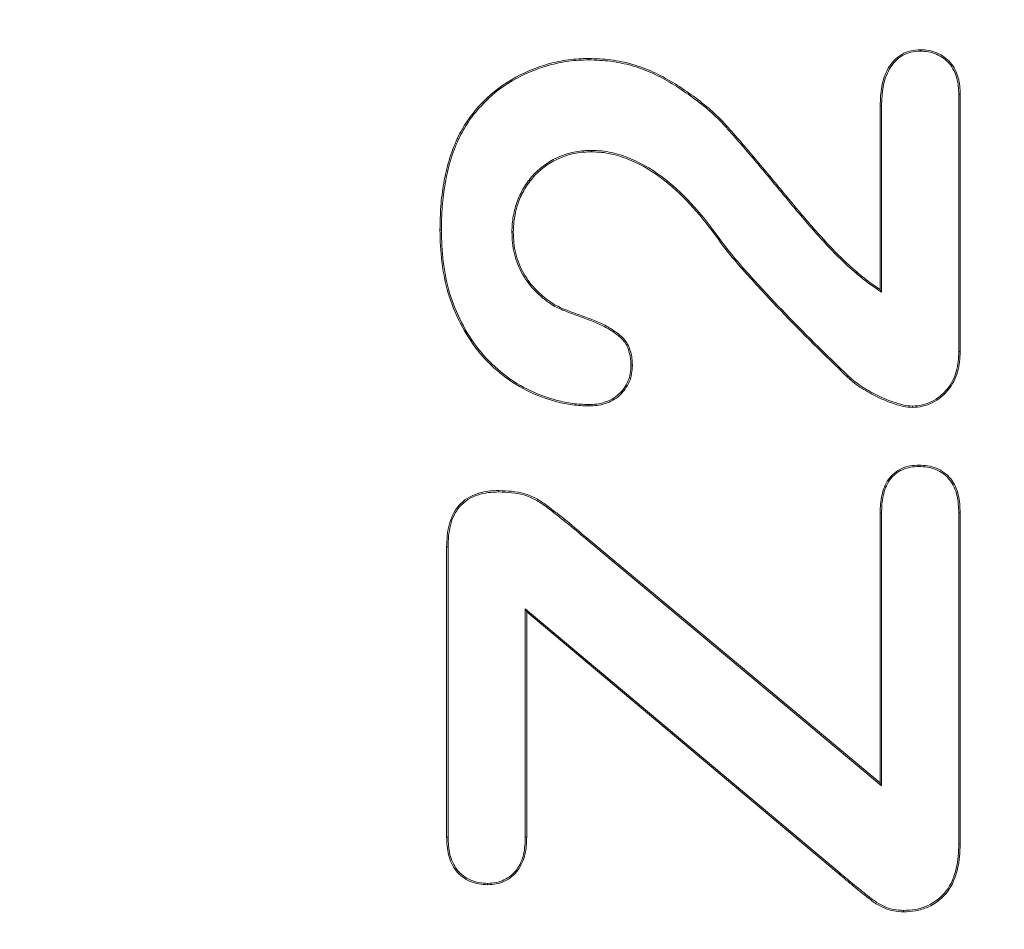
# Model space of a CAD drawing. Header units: millimetres. Extents: x 23 to 1094, y 23 to 840.
# Tile 8 of 44: x 154 to 163, y 192 to 201. Entities that reach past the tile are written whole.
import ezdxf

# ---------------------------------------------------------------- set-up
doc = ezdxf.new("R2010")
doc.units = ezdxf.units.MM
doc.header["$LTSCALE"] = 4
for name, color, linetype, lineweight in [('Dimension (ANSI)', 7, 'Continuous', 9), ('Visible (ANSI)', 7, 'Continuous', 9), ('Visible Narrow (ANSI)', 7, 'Continuous', 9)]:
    doc.layers.add(name, color=color, linetype=linetype, lineweight=lineweight)
doc.styles.add('Note Text (ANSI)', font='arial.ttf')
doc.dimstyles.new('Default - mm (ANSI)', dxfattribs={"dimscale": 4, "dimtxt": 2, "dimasz": 2, "dimexe": 3.175, "dimexo": 1, "dimgap": 0.8, "dimtad": 0, "dimtih": 1, "dimtoh": 1, "dimrnd": 1e-08, "dimzin": 4, "dimdsep": 46, "dimtxsty": 'Note Text (ANSI)', "dimblk": 'Filled-1', "dimcen": 0.09, "dimdle": 10, "dimclrd": 256, "dimclre": 256, "dimclrt": 256, "dimadec": 1, "dimazin": 0, "dimtfac": 1.524, "dimtofl": 0, "dimtmove": 0, "dimatfit": 3, "dimfxl": 1, "dimtolj": 1, "dimtzin": 0, "dimlwd": -1, "dimlwe": -1, "dimarcsym": 0})

# ---------------------------------------------------------------- blocks, each defined once
blk = doc.blocks.new('Filled-1')
at = {"color": 0}
for p, q in [((0, 0), (-1, 0.15)), ((-1, 0.15), (-1, -0.15)), ((-1, 0), (0, 0)), ((-1, -0.15), (0, 0))]:
    blk.add_line(p, q, dxfattribs=at)
at = {"color": 0, "flags": 128}
blk.add_lwpolyline([(-1, -0.15), (0, 0), (-1, 0.15), (-1, -0.15)], dxfattribs=at)
at = {"color": 0}
blk.add_solid([(-1, -0.15), (0, 0), (-1, 0.15), (-1, -0.15)], dxfattribs=at)
blk = doc.blocks.new('*D19')
at = {"layer": 'Defpoints', "color": 0, "transparency": 16777216}
for p in [(100.652, 250.6786), (100.652, 225.987), (310.652, 134.6786)]:
    blk.add_point(p, dxfattribs=at)
at = {"layer": 'Dimension (ANSI)', "transparency": 16777216}
for p, q in [((100.652, 246.6786), (100.652, 213.287)), ((310.652, 138.6786), (310.652, 238.687)), ((108.652, 225.987), (184.0755, 225.987)), ((302.652, 225.987), (227.2285, 225.987))]:
    blk.add_line(p, q, dxfattribs=at)
at = {"layer": 'Dimension (ANSI)', "transparency": 16777216, "xscale": 8, "yscale": 8, "zscale": 8, "rotation": 180}
blk.add_blockref('Filled-1', (100.652, 225.987), dxfattribs=at)
at = {"layer": 'Dimension (ANSI)', "transparency": 16777216, "xscale": 8, "yscale": 8, "zscale": 8}
blk.add_blockref('Filled-1', (310.652, 225.987), dxfattribs=at)
at = {"layer": 'Dimension (ANSI)', "transparency": 16777216, "char_height": 8, "attachment_point": 5, "style": 'Note Text (ANSI)'}
for s, insert in [('\\A1; 210.00', (205.652, 233.2716)), ('\\A1;[8.27]', (205.652, 217.6601))]:
    blk.add_mtext(s, dxfattribs=dict(at, insert=insert))
blk = doc.blocks.new('*D32')
at = {"layer": 'Defpoints', "color": 0, "transparency": 16777216}
for p in [(100.652, 250.6786), (267.2745, 134.6786), (310.652, 134.6786)]:
    blk.add_point(p, dxfattribs=at)
at = {"layer": 'Dimension (ANSI)', "transparency": 16777216}
for p, q in [((104.652, 250.6786), (279.9745, 250.6786)), ((267.2745, 242.6786), (267.2745, 180.9188)), ((267.2745, 142.6786), (267.2745, 149.7286)), ((306.652, 134.6786), (254.5745, 134.6786))]:
    blk.add_line(p, q, dxfattribs=at)
at = {"layer": 'Dimension (ANSI)', "transparency": 16777216, "xscale": 8, "yscale": 8, "zscale": 8}
for p, rotation in [((267.2745, 250.6786), 90), ((267.2745, 134.6786), 270)]:
    blk.add_blockref('Filled-1', p, dxfattribs=dict(at, rotation=rotation))
at = {"layer": 'Dimension (ANSI)', "transparency": 16777216, "char_height": 8, "attachment_point": 5, "style": 'Note Text (ANSI)'}
for s, insert in [('\\A1; 116.00', (267.2745, 172.6083)), ('\\A1;[4.57]', (267.2745, 157.0132))]:
    blk.add_mtext(s, dxfattribs=dict(at, insert=insert))

msp = doc.modelspace()

# ---------------------------------------------------------------- linework, layer by layer
at = {"layer": 'Visible (ANSI)'}
for p, q in [((162.332, 200.6225), (162.3319, 200.6356)), ((159.2225, 200.5405), (159.2226, 200.5536)), ((162.6909, 200.2165), (162.704, 200.2167)), ((162.6909, 200.2165), (162.6909, 197.8068)), ((162.704, 200.2167), (162.704, 197.8065)), ((161.954, 198.3876), (161.954, 200.1083)), ((161.9671, 200.1081), (161.954, 200.1083)), ((161.9671, 198.363), (161.9671, 200.1081)), ((158.003, 199.7981), (157.9911, 199.8036)), ((159.25, 199.6917), (159.2499, 199.6786)), ((157.8421, 198.9472), (157.829, 198.9471)), ((158.5034, 198.9276), (158.5165, 198.9276)), ((160.4451, 198.8688), (160.4345, 198.8612)), ((161.9671, 198.363), (161.954, 198.3876)), ((158.8916, 198.2367), (158.8983, 198.2479)), ((162.6909, 197.8068), (162.704, 197.8065)), ((159.6186, 197.6776), (159.6317, 197.6776)), ((161.6573, 197.5759), (161.6483, 197.5663)), ((159.2206, 197.3089), (159.2206, 197.2958)), ((162.2568, 197.2952), (162.2567, 197.2821)), ((162.3173, 196.728), (162.3173, 196.7411)), ((158.3807, 196.4897), (158.3808, 196.5028)), ((161.954, 193.7636), (161.954, 196.2938)), ((161.9671, 196.2937), (161.954, 196.2938)), ((161.9671, 193.7355), (161.9671, 196.2937)), ((162.6909, 196.2936), (162.704, 196.2938)), ((162.6909, 196.2936), (162.6909, 193.1895)), ((162.704, 196.2938), (162.704, 193.1893)), ((159.1955, 196.0495), (161.9671, 193.7355)), ((159.204, 196.0594), (161.954, 193.7636)), ((157.8915, 193.2548), (157.8915, 195.9745)), ((157.9046, 195.9743), (157.8915, 195.9745)), ((157.9046, 193.255), (157.9046, 195.9743)), ((158.6284, 195.3932), (158.6415, 195.3651)), ((158.6284, 195.3932), (158.6284, 193.2549)), ((161.5757, 192.9191), (158.6284, 195.3932)), ((161.5673, 192.9091), (158.6415, 195.3651)), ((158.6415, 195.3651), (158.6415, 193.2548)), ((161.9671, 193.7355), (161.954, 193.7636)), ((157.9046, 193.255), (157.8915, 193.2548)), ((158.6284, 193.2549), (158.6415, 193.2548)), ((162.6909, 193.1895), (162.704, 193.1893)), ((158.2753, 192.8206), (158.2753, 192.8075)), ((162.1719, 192.5667), (162.1718, 192.5536))]:
    msp.add_line(p, q, dxfattribs=at)
for points, knots in [([(161.954, 200.1083), (161.956, 200.169), (161.9584, 200.2302), (161.9805, 200.35), (162.0003, 200.4086), (162.061, 200.5144), (162.1038, 200.5606), (162.183, 200.6065), (162.2117, 200.6182), (162.2709, 200.6321), (162.3014, 200.6339), (162.3319, 200.6356)], [0, 0, 0, 0, 0.0001803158, 0.0001803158, 0.0003606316, 0.0003606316, 0.0005409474, 0.0005409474, 0.0006311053, 0.0006311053, 0.0007212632, 0.0007212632, 0.0007212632, 0.0007212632]), ([(161.9671, 200.1081), (161.9691, 200.1688), (161.9715, 200.2291), (161.9932, 200.3465), (162.0125, 200.4037), (162.0714, 200.5063), (162.1125, 200.5505), (162.1885, 200.5946), (162.216, 200.6057), (162.2724, 200.619), (162.3016, 200.6208), (162.332, 200.6225)], [0, 0, 0, 0, 0.0001751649, 0.0001751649, 0.0003505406, 0.0003505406, 0.0005259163, 0.0005259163, 0.0006136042, 0.0006136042, 0.0007006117, 0.0007006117, 0.0007006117, 0.0007006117]), ([(162.3319, 200.6356), (162.3583, 200.6342), (162.3847, 200.6329), (162.4365, 200.6235), (162.462, 200.6157), (162.5348, 200.5844), (162.5781, 200.5522), (162.6482, 200.4731), (162.6714, 200.4242), (162.6992, 200.3224), (162.7022, 200.2693), (162.704, 200.2167)], [0, 0, 0, 0, 0.0000783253, 0.0000783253, 0.0001566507, 0.0001566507, 0.0003133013, 0.0003133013, 0.000469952, 0.000469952, 0.0006266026, 0.0006266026, 0.0006266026, 0.0006266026]), ([(162.332, 200.6225), (162.3581, 200.6211), (162.3836, 200.6197), (162.4332, 200.6108), (162.4577, 200.6032), (162.5278, 200.5731), (162.5696, 200.5421), (162.6371, 200.4659), (162.6591, 200.4193), (162.6861, 200.3204), (162.6891, 200.2692), (162.6909, 200.2165)], [0, 0, 0, 0, 0.0000752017, 0.0000752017, 0.0001510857, 0.0001510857, 0.0003028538, 0.0003028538, 0.0004546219, 0.0004546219, 0.0006061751, 0.0006061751, 0.0006061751, 0.0006061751]), ([(157.9911, 199.8036), (158.0201, 199.8599), (158.0499, 199.9159), (158.1213, 200.0205), (158.1609, 200.0702), (158.2899, 200.2096), (158.3894, 200.2903), (158.6077, 200.4187), (158.7253, 200.4682), (158.9083, 200.5193), (158.9703, 200.5329), (159.0959, 200.5497), (159.1593, 200.5519), (159.2226, 200.5536)], [0, 0, 0, 0, 0.000188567, 0.000188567, 0.000377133, 0.000377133, 0.000754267, 0.000754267, 0.0011314, 0.0011314, 0.001319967, 0.001319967, 0.001508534, 0.001508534, 0.001508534, 0.001508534]), ([(158.003, 199.7981), (158.032, 199.8543), (158.0612, 199.9092), (158.1317, 200.0126), (158.171, 200.0618), (158.2986, 200.1998), (158.3971, 200.2796), (158.6133, 200.4067), (158.7298, 200.4559), (158.9114, 200.5066), (158.9728, 200.52), (159.0968, 200.5366), (159.1593, 200.5388), (159.2225, 200.5405)], [0, 0, 0, 0, 0.000186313, 0.000186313, 0.00037314, 0.00037314, 0.000746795, 0.000746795, 0.00112045, 0.00112045, 0.001307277, 0.001307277, 0.001493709, 0.001493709, 0.001493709, 0.001493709]), ([(159.2225, 200.5405), (159.2916, 200.5381), (159.3603, 200.5356), (159.4959, 200.5187), (159.5632, 200.5044), (159.6953, 200.4667), (159.7598, 200.4432), (159.8843, 200.386), (159.9446, 200.3526), (160.0622, 200.281), (160.1197, 200.2428), (160.2321, 200.1633), (160.2866, 200.1214), (160.3908, 200.0317), (160.441, 199.9844), (160.5104, 199.9087), (160.5328, 199.8822), (160.5791, 199.8305), (160.6022, 199.8051), (160.6695, 199.7266), (160.7149, 199.6741), (160.8041, 199.5686), (160.8483, 199.5154), (160.9814, 199.3562), (161.0691, 199.2493), (161.247, 199.037), (161.3373, 198.9321), (161.4784, 198.779), (161.5267, 198.7296), (161.6243, 198.6306), (161.6768, 198.5841), (161.7298, 198.5396)], [0, 0, 0, 0, 0.000203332, 0.000203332, 0.000407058, 0.000407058, 0.000610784, 0.000610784, 0.00081451, 0.00081451, 0.001018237, 0.001018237, 0.001221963, 0.001221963, 0.001425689, 0.001425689, 0.001527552, 0.001527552, 0.001629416, 0.001629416, 0.001833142, 0.001833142, 0.002036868, 0.002036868, 0.002444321, 0.002444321, 0.002851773, 0.002851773, 0.0030555, 0.0030555, 0.003259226, 0.003259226, 0.003259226, 0.003259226]), ([(159.2226, 200.5536), (159.2918, 200.5512), (159.361, 200.5487), (159.4982, 200.5316), (159.5662, 200.5171), (159.6995, 200.4791), (159.7647, 200.4554), (159.8904, 200.3976), (159.9511, 200.364), (160.0693, 200.292), (160.127, 200.2537), (160.24, 200.1738), (160.2948, 200.1316), (160.3997, 200.0413), (160.4502, 199.9938), (160.5203, 199.9173), (160.5426, 199.8908), (160.5888, 199.8393), (160.612, 199.8137), (160.6796, 199.7349), (160.7248, 199.6826), (160.8142, 199.577), (160.8584, 199.5238), (160.9915, 199.3646), (161.0792, 199.2576), (161.257, 199.0456), (161.3473, 198.9407), (161.4879, 198.7881), (161.5362, 198.7385), (161.6334, 198.6401), (161.6852, 198.5942), (161.7382, 198.5497)], [0, 0, 0, 0, 0.000204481, 0.000204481, 0.000408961, 0.000408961, 0.000613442, 0.000613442, 0.000817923, 0.000817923, 0.001022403, 0.001022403, 0.001226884, 0.001226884, 0.001431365, 0.001431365, 0.001533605, 0.001533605, 0.001635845, 0.001635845, 0.001840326, 0.001840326, 0.002044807, 0.002044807, 0.002453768, 0.002453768, 0.002862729, 0.002862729, 0.00306721, 0.00306721, 0.003271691, 0.003271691, 0.003271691, 0.003271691]), ([(157.829, 198.9471), (157.8303, 199.0204), (157.8317, 199.0936), (157.8423, 199.2395), (157.8521, 199.312), (157.8775, 199.4564), (157.8926, 199.5283), (157.9348, 199.6683), (157.9629, 199.7359), (157.9911, 199.8036)], [0, 0, 0, 0, 0.0002195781, 0.0002195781, 0.0004391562, 0.0004391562, 0.0006587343, 0.0006587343, 0.0008783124, 0.0008783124, 0.0008783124, 0.0008783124]), ([(157.8421, 198.9472), (157.8434, 199.0203), (157.8448, 199.0932), (157.8553, 199.238), (157.865, 199.3101), (157.8904, 199.4537), (157.9053, 199.5252), (157.9471, 199.6636), (157.9748, 199.7305), (158.003, 199.7981)], [0, 0, 0, 0, 0.0002180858, 0.0002180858, 0.0004364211, 0.0004364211, 0.0006547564, 0.0006547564, 0.0008725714, 0.0008725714, 0.0008725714, 0.0008725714]), ([(159.25, 199.6917), (159.2498, 199.6917), (159.2497, 199.6917), (159.2496, 199.6917), (159.2009, 199.6905), (159.1505, 199.6884), (159.0527, 199.6695), (159.0048, 199.6557), (158.8661, 199.6), (158.782, 199.5427), (158.6784, 199.4348), (158.6479, 199.395), (158.5959, 199.3103), (158.573, 199.2661), (158.5376, 199.1728), (158.5252, 199.1247), (158.5073, 199.0269), (158.5049, 198.9767), (158.5034, 198.928), (158.5034, 198.9279), (158.5034, 198.9277), (158.5034, 198.9276)], [0, 0, 0, 0, 0.000000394, 0.000000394, 0.000000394, 0.000148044, 0.000148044, 0.000295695, 0.000295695, 0.000590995, 0.000590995, 0.000738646, 0.000738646, 0.000886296, 0.000886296, 0.001033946, 0.001033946, 0.001181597, 0.001181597, 0.001181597, 0.001182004, 0.001182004, 0.001182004, 0.001182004]), ([(159.2499, 199.6786), (159.201, 199.6774), (159.1521, 199.6753), (159.0561, 199.6568), (159.0088, 199.6432), (158.8728, 199.5886), (158.7901, 199.5323), (158.6885, 199.4264), (158.6587, 199.3874), (158.6075, 199.3042), (158.5849, 199.2605), (158.5502, 199.1692), (158.5379, 199.1215), (158.5203, 199.0254), (158.518, 198.9765), (158.5165, 198.9276)], [0, 0, 0, 0, 0.000145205, 0.000145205, 0.000290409, 0.000290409, 0.000580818, 0.000580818, 0.000726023, 0.000726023, 0.000871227, 0.000871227, 0.001016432, 0.001016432, 0.001161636, 0.001161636, 0.001161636, 0.001161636]), ([(160.4345, 198.8612), (160.361, 198.9615), (160.2865, 199.0616), (160.119, 199.2456), (160.0305, 199.3339), (159.8343, 199.4869), (159.7274, 199.5527), (159.5552, 199.625), (159.4959, 199.6443), (159.4047, 199.6648), (159.374, 199.6702), (159.3122, 199.6765), (159.281, 199.6775), (159.2499, 199.6786)], [0, 0, 0, 0, 0.000373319, 0.000373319, 0.000746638, 0.000746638, 0.001119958, 0.001119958, 0.001306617, 0.001306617, 0.001399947, 0.001399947, 0.001493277, 0.001493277, 0.001493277, 0.001493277]), ([(160.4451, 198.8688), (160.4451, 198.8689), (160.4451, 198.8689), (160.445, 198.869), (160.3716, 198.9691), (160.2967, 199.0699), (160.1282, 199.2549), (160.0394, 199.3435), (159.8415, 199.4979), (159.7337, 199.5643), (159.5597, 199.6373), (159.4996, 199.6569), (159.4072, 199.6776), (159.3759, 199.6831), (159.3129, 199.6896), (159.2815, 199.6906), (159.2504, 199.6917), (159.2502, 199.6917), (159.2501, 199.6917), (159.25, 199.6917)], [0, 0, 0, 0, 0.000000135, 0.000000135, 0.000000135, 0.000376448, 0.000376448, 0.000752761, 0.000752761, 0.001129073, 0.001129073, 0.00131723, 0.00131723, 0.001411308, 0.001411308, 0.001505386, 0.001505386, 0.001505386, 0.001505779, 0.001505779, 0.001505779, 0.001505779]), ([(159.2206, 197.2958), (159.1705, 197.2977), (159.1204, 197.2999), (159.0209, 197.3128), (158.9716, 197.323), (158.8262, 197.3616), (158.7313, 197.3959), (158.4632, 197.5325), (158.3042, 197.6624), (158.1177, 197.8986), (158.0646, 197.9843), (157.9736, 198.1631), (157.9354, 198.2563), (157.8784, 198.4486), (157.8592, 198.5474), (157.8341, 198.7465), (157.831, 198.8469), (157.829, 198.9471)], [0, 0, 0, 0, 0.000149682, 0.000149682, 0.000299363, 0.000299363, 0.000598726, 0.000598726, 0.001197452, 0.001197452, 0.001496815, 0.001496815, 0.001796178, 0.001796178, 0.002095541, 0.002095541, 0.002394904, 0.002394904, 0.002394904, 0.002394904]), ([(159.2206, 197.3089), (159.1706, 197.3108), (159.1212, 197.313), (159.0232, 197.3257), (158.9745, 197.3357), (158.8305, 197.374), (158.7364, 197.408), (158.471, 197.5433), (158.3134, 197.6719), (158.1286, 197.906), (158.076, 197.9908), (157.9856, 198.1684), (157.9477, 198.2608), (157.8912, 198.4515), (157.8721, 198.5497), (157.8471, 198.7474), (157.8441, 198.8469), (157.8421, 198.9472)], [0, 0, 0, 0, 0.000147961, 0.000147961, 0.000296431, 0.000296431, 0.000593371, 0.000593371, 0.001187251, 0.001187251, 0.001484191, 0.001484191, 0.001781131, 0.001781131, 0.002078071, 0.002078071, 0.002374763, 0.002374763, 0.002374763, 0.002374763]), ([(158.5034, 198.9276), (158.5034, 198.9275), (158.5034, 198.9273), (158.5034, 198.9272), (158.5045, 198.8932), (158.5055, 198.8589), (158.5124, 198.79), (158.5183, 198.7558), (158.543, 198.6548), (158.5696, 198.59), (158.6382, 198.4699), (158.681, 198.4146), (158.7541, 198.3411), (158.7799, 198.318), (158.8344, 198.2755), (158.8628, 198.2562), (158.891, 198.2371), (158.8912, 198.237), (158.8914, 198.2368), (158.8916, 198.2367)], [0, 0, 0, 0, 0.0000004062, 0.0000004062, 0.0000004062, 0.000103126, 0.000103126, 0.0002058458, 0.0002058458, 0.0004112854, 0.0004112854, 0.000616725, 0.000616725, 0.0007194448, 0.0007194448, 0.0008221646, 0.0008221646, 0.0008221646, 0.0008229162, 0.0008229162, 0.0008229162, 0.0008229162]), ([(158.5165, 198.9276), (158.5176, 198.8936), (158.5186, 198.8596), (158.5254, 198.7919), (158.5312, 198.7583), (158.5555, 198.6591), (158.5815, 198.5956), (158.649, 198.4773), (158.691, 198.4232), (158.763, 198.3507), (158.7884, 198.328), (158.842, 198.2862), (158.8702, 198.2671), (158.8983, 198.2479)], [0, 0, 0, 0, 0.0001011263, 0.0001011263, 0.0002022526, 0.0002022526, 0.0004045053, 0.0004045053, 0.0006067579, 0.0006067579, 0.0007078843, 0.0007078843, 0.0008090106, 0.0008090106, 0.0008090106, 0.0008090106]), ([(161.6483, 197.5663), (161.4351, 197.7717), (161.2238, 197.9792), (160.916, 198.2995), (160.8149, 198.4077), (160.6181, 198.629), (160.5196, 198.7399), (160.4345, 198.8612)], [0, 0, 0, 0, 0.000888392, 0.000888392, 0.001332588, 0.001332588, 0.001776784, 0.001776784, 0.001776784, 0.001776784]), ([(161.6573, 197.5759), (161.4442, 197.7812), (161.233, 197.9886), (160.9256, 198.3085), (160.8244, 198.4166), (160.6281, 198.6374), (160.5296, 198.7485), (160.4452, 198.8687), (160.4452, 198.8688), (160.4452, 198.8688), (160.4451, 198.8688)], [0, 0, 0, 0, 0.000886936, 0.000886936, 0.001330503, 0.001330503, 0.001774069, 0.001774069, 0.001774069, 0.001774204, 0.001774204, 0.001774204, 0.001774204]), ([(161.7298, 198.5396), (161.7642, 198.5107), (161.799, 198.4815), (161.8717, 198.4271), (161.9093, 198.4018), (161.9467, 198.3767), (161.9535, 198.3721), (161.9603, 198.3676), (161.9671, 198.363)], [0, 0, 0, 0, 0.0001357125, 0.0001357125, 0.0002714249, 0.0002714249, 0.0002714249, 0.0002961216, 0.0002961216, 0.0002961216, 0.0002961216]), ([(161.7382, 198.5497), (161.7727, 198.5207), (161.8072, 198.4917), (161.8792, 198.4378), (161.9166, 198.4127), (161.954, 198.3876)], [0, 0, 0, 0, 0.0001350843, 0.0001350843, 0.0002701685, 0.0002701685, 0.0002701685, 0.0002701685]), ([(158.8916, 198.2367), (158.8918, 198.2366), (158.892, 198.2364), (158.8923, 198.2363), (158.9293, 198.2169), (158.9679, 198.1989), (159.046, 198.1681), (159.0853, 198.1543), (159.2027, 198.1118), (159.2811, 198.084), (159.3912, 198.0289), (159.4268, 198.0079), (159.4943, 197.9617), (159.5265, 197.9358), (159.5756, 197.8739), (159.5928, 197.8365), (159.6142, 197.7593), (159.6167, 197.7192), (159.6186, 197.6776)], [0, 0, 0, 0, 0.0000007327, 0.0000007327, 0.0000007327, 0.000123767, 0.000123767, 0.0002468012, 0.0002468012, 0.0004928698, 0.0004928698, 0.0006159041, 0.0006159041, 0.0007389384, 0.0007389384, 0.0008619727, 0.0008619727, 0.0009843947, 0.0009843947, 0.0009843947, 0.0009843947]), ([(158.8983, 198.2479), (158.9352, 198.2286), (158.973, 198.2109), (159.0505, 198.1805), (159.0897, 198.1666), (159.2072, 198.1241), (159.2859, 198.0962), (159.3976, 198.0403), (159.4336, 198.0191), (159.5023, 197.972), (159.5354, 197.9456), (159.5872, 197.8804), (159.605, 197.8415), (159.6273, 197.7611), (159.6298, 197.7193), (159.6317, 197.6776)], [0, 0, 0, 0, 0.0001247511, 0.0001247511, 0.0002495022, 0.0002495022, 0.0004990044, 0.0004990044, 0.0006237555, 0.0006237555, 0.0007485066, 0.0007485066, 0.0008732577, 0.0008732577, 0.0009980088, 0.0009980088, 0.0009980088, 0.0009980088]), ([(162.704, 197.8065), (162.7013, 197.7425), (162.6973, 197.6777), (162.6625, 197.5539), (162.6331, 197.4953), (162.5512, 197.396), (162.5005, 197.3544), (162.414, 197.3115), (162.3837, 197.2998), (162.3211, 197.2857), (162.2889, 197.2839), (162.2567, 197.2821)], [0, 0, 0, 0, 0.0001912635, 0.0001912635, 0.000382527, 0.000382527, 0.0005737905, 0.0005737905, 0.0006694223, 0.0006694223, 0.000765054, 0.000765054, 0.000765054, 0.000765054]), ([(162.6909, 197.8068), (162.6882, 197.7427), (162.6842, 197.6797), (162.6503, 197.559), (162.6218, 197.5022), (162.5422, 197.4057), (162.4931, 197.3653), (162.409, 197.3236), (162.3795, 197.3123), (162.3197, 197.2988), (162.2888, 197.297), (162.2568, 197.2952)], [0, 0, 0, 0, 0.0001862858, 0.0001862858, 0.0003728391, 0.0003728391, 0.0005593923, 0.0005593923, 0.0006526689, 0.0006526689, 0.0007451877, 0.0007451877, 0.0007451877, 0.0007451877]), ([(159.6317, 197.6776), (159.6305, 197.6513), (159.6292, 197.625), (159.6205, 197.5732), (159.6132, 197.5476), (159.582, 197.4752), (159.551, 197.4312), (159.4737, 197.3597), (159.4264, 197.3339), (159.3511, 197.3099), (159.3253, 197.3043), (159.2732, 197.2979), (159.2469, 197.2968), (159.2206, 197.2958)], [0, 0, 0, 0, 0.000078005, 0.000078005, 0.0001560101, 0.0001560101, 0.0003120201, 0.0003120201, 0.0004680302, 0.0004680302, 0.0005460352, 0.0005460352, 0.0006240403, 0.0006240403, 0.0006240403, 0.0006240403]), ([(159.6186, 197.6776), (159.6173, 197.6516), (159.616, 197.626), (159.6078, 197.5763), (159.6008, 197.5518), (159.5709, 197.4824), (159.5406, 197.4394), (159.4663, 197.3707), (159.4208, 197.3459), (159.3479, 197.3226), (159.323, 197.3172), (159.2725, 197.311), (159.2467, 197.3099), (159.2206, 197.3089)], [0, 0, 0, 0, 0.0000748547, 0.0000748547, 0.0001503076, 0.0001503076, 0.0003012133, 0.0003012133, 0.0004521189, 0.0004521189, 0.0005275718, 0.0005275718, 0.0006025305, 0.0006025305, 0.0006025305, 0.0006025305]), ([(162.2567, 197.2821), (162.2283, 197.284), (162.1999, 197.2862), (162.1442, 197.2977), (162.1168, 197.3057), (162.0356, 197.3319), (161.9833, 197.3545), (161.8807, 197.4037), (161.8308, 197.4311), (161.7589, 197.4771), (161.7353, 197.4931), (161.6905, 197.5281), (161.6694, 197.5472), (161.6483, 197.5663)], [0, 0, 0, 0, 0.0000848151, 0.0000848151, 0.0001696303, 0.0001696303, 0.0003392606, 0.0003392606, 0.0005088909, 0.0005088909, 0.000593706, 0.000593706, 0.0006785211, 0.0006785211, 0.0006785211, 0.0006785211]), ([(162.2568, 197.2952), (162.2285, 197.2971), (162.2016, 197.2992), (162.1477, 197.3103), (162.1205, 197.3183), (162.0403, 197.3441), (161.9886, 197.3664), (161.8868, 197.4154), (161.8374, 197.4424), (161.7662, 197.488), (161.7429, 197.5038), (161.6991, 197.538), (161.6784, 197.5568), (161.6573, 197.5759)], [0, 0, 0, 0, 0.0000829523, 0.0000829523, 0.0001666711, 0.0001666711, 0.0003341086, 0.0003341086, 0.0005015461, 0.0005015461, 0.0005852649, 0.0005852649, 0.0006687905, 0.0006687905, 0.0006687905, 0.0006687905]), ([(161.954, 196.2938), (161.9553, 196.3485), (161.9578, 196.4033), (161.9816, 196.51), (162.0003, 196.5627), (162.0639, 196.6518), (162.1074, 196.688), (162.1823, 196.7217), (162.2088, 196.7296), (162.2626, 196.7387), (162.2899, 196.7399), (162.3173, 196.7411)], [0, 0, 0, 0, 0.0001631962, 0.0001631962, 0.0003263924, 0.0003263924, 0.0004895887, 0.0004895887, 0.0005711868, 0.0005711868, 0.0006527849, 0.0006527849, 0.0006527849, 0.0006527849]), ([(161.9671, 196.2937), (161.9685, 196.3484), (161.9708, 196.4017), (161.9941, 196.506), (162.0122, 196.5569), (162.0733, 196.6424), (162.1149, 196.677), (162.1866, 196.7092), (162.212, 196.7169), (162.2635, 196.7256), (162.2901, 196.7268), (162.3173, 196.728)], [0, 0, 0, 0, 0.0001582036, 0.0001582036, 0.0003165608, 0.0003165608, 0.0004749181, 0.0004749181, 0.0005540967, 0.0005540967, 0.0006327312, 0.0006327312, 0.0006327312, 0.0006327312]), ([(162.3173, 196.7411), (162.3453, 196.7399), (162.3734, 196.7387), (162.4287, 196.7299), (162.4559, 196.7223), (162.5337, 196.6901), (162.5799, 196.6554), (162.6504, 196.568), (162.6728, 196.5151), (162.6992, 196.4061), (162.7021, 196.3497), (162.704, 196.2938)], [0, 0, 0, 0, 0.0000834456, 0.0000834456, 0.0001668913, 0.0001668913, 0.0003337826, 0.0003337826, 0.0005006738, 0.0005006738, 0.0006675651, 0.0006675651, 0.0006675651, 0.0006675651]), ([(162.3173, 196.728), (162.3451, 196.7268), (162.3725, 196.7256), (162.4256, 196.7171), (162.4519, 196.7098), (162.5267, 196.6788), (162.5711, 196.6455), (162.6389, 196.5615), (162.6604, 196.5107), (162.6861, 196.4045), (162.689, 196.3495), (162.6909, 196.2936)], [0, 0, 0, 0, 0.0000803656, 0.0000803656, 0.0001612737, 0.0001612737, 0.00032309, 0.00032309, 0.0004849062, 0.0004849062, 0.0006465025, 0.0006465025, 0.0006465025, 0.0006465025]), ([(157.8915, 195.9745), (157.8938, 196.0431), (157.8973, 196.1124), (157.9313, 196.2459), (157.9604, 196.3105), (158.0512, 196.4142), (158.1121, 196.451), (158.21, 196.4845), (158.2437, 196.4923), (158.3119, 196.5008), (158.3463, 196.5018), (158.3808, 196.5028)], [0, 0, 0, 0, 0.0002049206, 0.0002049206, 0.0004098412, 0.0004098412, 0.0006147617, 0.0006147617, 0.000717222, 0.000717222, 0.0008196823, 0.0008196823, 0.0008196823, 0.0008196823]), ([(157.9046, 195.9743), (157.9069, 196.0429), (157.9104, 196.1107), (157.9436, 196.2412), (157.972, 196.3037), (158.0594, 196.4037), (158.118, 196.4392), (158.2134, 196.4718), (158.2462, 196.4794), (158.3125, 196.4877), (158.3464, 196.4887), (158.3807, 196.4897)], [0, 0, 0, 0, 0.0001999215, 0.0001999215, 0.0004000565, 0.0004000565, 0.0006001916, 0.0006001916, 0.0007002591, 0.0007002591, 0.000799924, 0.000799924, 0.000799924, 0.000799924]), ([(158.3807, 196.4897), (158.4605, 196.487), (158.5402, 196.4833), (158.6528, 196.4502), (158.6892, 196.4351), (158.7582, 196.3978), (158.7909, 196.3753), (158.8552, 196.3285), (158.8865, 196.3038), (158.9496, 196.2543), (158.9812, 196.2298), (159.074, 196.1541), (159.1347, 196.1017), (159.1955, 196.0495), (159.1955, 196.0495), (159.1955, 196.0495), (159.1955, 196.0495)], [0, 0, 0, 0, 0.0002359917, 0.0002359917, 0.0003541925, 0.0003541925, 0.0004723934, 0.0004723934, 0.0005905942, 0.0005905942, 0.0007087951, 0.0007087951, 0.0009451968, 0.0009451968, 0.0009451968, 0.0009452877, 0.0009452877, 0.0009452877, 0.0009452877]), ([(158.3808, 196.5028), (158.4605, 196.5001), (158.5419, 196.4964), (158.6574, 196.4625), (158.6947, 196.447), (158.7652, 196.4089), (158.7983, 196.3861), (158.8631, 196.3389), (158.8946, 196.3141), (158.9577, 196.2647), (158.9894, 196.2401), (159.0825, 196.1641), (159.1432, 196.1117), (159.204, 196.0594)], [0, 0, 0, 0, 0.0002389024, 0.0002389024, 0.0003583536, 0.0003583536, 0.0004778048, 0.0004778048, 0.000597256, 0.000597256, 0.0007167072, 0.0007167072, 0.0009556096, 0.0009556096, 0.0009556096, 0.0009556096]), ([(158.2753, 192.8075), (158.2474, 192.8086), (158.2195, 192.8097), (158.1648, 192.8193), (158.1379, 192.8278), (158.0614, 192.8616), (158.015, 192.8952), (157.9461, 192.9829), (157.9228, 193.035), (157.8962, 193.1432), (157.8935, 193.1993), (157.8915, 193.2548)], [0, 0, 0, 0, 0.0000826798, 0.0000826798, 0.0001653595, 0.0001653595, 0.0003307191, 0.0003307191, 0.0004960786, 0.0004960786, 0.0006614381, 0.0006614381, 0.0006614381, 0.0006614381]), ([(158.2753, 192.8206), (158.2476, 192.8217), (158.2205, 192.8228), (158.1682, 192.832), (158.1423, 192.8402), (158.0685, 192.8728), (158.0239, 192.9051), (157.9578, 192.9892), (157.9352, 193.0396), (157.9093, 193.1447), (157.9066, 193.1996), (157.9046, 193.255)], [0, 0, 0, 0, 0.000079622, 0.000079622, 0.0001597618, 0.0001597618, 0.0003200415, 0.0003200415, 0.0004803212, 0.0004803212, 0.0006403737, 0.0006403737, 0.0006403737, 0.0006403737]), ([(158.6284, 193.2549), (158.6272, 193.2003), (158.6248, 193.1472), (158.6, 193.0437), (158.5804, 192.9936), (158.5176, 192.9094), (158.4758, 192.8751), (158.4049, 192.8411), (158.3798, 192.8327), (158.3288, 192.823), (158.3024, 192.8218), (158.2753, 192.8206)], [0, 0, 0, 0, 0.0001574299, 0.0001574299, 0.0003149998, 0.0003149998, 0.0004725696, 0.0004725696, 0.0005513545, 0.0005513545, 0.0006296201, 0.0006296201, 0.0006296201, 0.0006296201]), ([(158.6415, 193.2548), (158.6403, 193.2003), (158.6379, 193.1455), (158.6124, 193.0393), (158.5921, 192.9874), (158.5269, 192.8998), (158.4834, 192.8643), (158.4096, 192.8288), (158.3834, 192.82), (158.3299, 192.8099), (158.3026, 192.8087), (158.2753, 192.8075)], [0, 0, 0, 0, 0.0001624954, 0.0001624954, 0.0003249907, 0.0003249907, 0.0004874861, 0.0004874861, 0.0005687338, 0.0005687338, 0.0006499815, 0.0006499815, 0.0006499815, 0.0006499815]), ([(162.704, 193.1893), (162.7019, 193.111), (162.6981, 193.0322), (162.6615, 192.8796), (162.6316, 192.8051), (162.5366, 192.68), (162.473, 192.6301), (162.3653, 192.5823), (162.3274, 192.5705), (162.2503, 192.5569), (162.2111, 192.5552), (162.1718, 192.5536)], [0, 0, 0, 0, 0.0002332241, 0.0002332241, 0.0004664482, 0.0004664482, 0.0006996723, 0.0006996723, 0.0008162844, 0.0008162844, 0.0009328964, 0.0009328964, 0.0009328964, 0.0009328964]), ([(162.6909, 193.1895), (162.6888, 193.1111), (162.6851, 193.0339), (162.6491, 192.8839), (162.6199, 192.8113), (162.5275, 192.6897), (162.4658, 192.6413), (162.3609, 192.5947), (162.3241, 192.5832), (162.2494, 192.57), (162.2109, 192.5684), (162.1719, 192.5667)], [0, 0, 0, 0, 0.0002280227, 0.0002280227, 0.0004562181, 0.0004562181, 0.0006844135, 0.0006844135, 0.0007985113, 0.0007985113, 0.0009120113, 0.0009120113, 0.0009120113, 0.0009120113]), ([(162.1718, 192.5536), (162.1419, 192.5551), (162.112, 192.5567), (162.0531, 192.5671), (162.0242, 192.5758), (161.9693, 192.5996), (161.943, 192.614), (161.8921, 192.6453), (161.8681, 192.6631), (161.7979, 192.7191), (161.7509, 192.7559), (161.6589, 192.8323), (161.6133, 192.8709), (161.5673, 192.9091)], [0, 0, 0, 0, 0.0000890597, 0.0000890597, 0.0001781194, 0.0001781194, 0.0002671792, 0.0002671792, 0.0003562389, 0.0003562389, 0.0005343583, 0.0005343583, 0.0007124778, 0.0007124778, 0.0007124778, 0.0007124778]), ([(162.1719, 192.5667), (162.1421, 192.5683), (162.1131, 192.5698), (162.0563, 192.5799), (162.0286, 192.5881), (161.9754, 192.6112), (161.9493, 192.6254), (161.8994, 192.6562), (161.8761, 192.6735), (161.8064, 192.729), (161.7591, 192.7661), (161.6674, 192.8422), (161.6216, 192.881), (161.5757, 192.9191)], [0, 0, 0, 0, 0.0000872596, 0.0000872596, 0.0001751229, 0.0001751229, 0.0002629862, 0.0002629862, 0.0003508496, 0.0003508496, 0.0005265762, 0.0005265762, 0.0007022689, 0.0007022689, 0.0007022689, 0.0007022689])]:
    msp.add_open_spline(points, degree=3, knots=knots, dxfattribs=at)
at = {"layer": 'Visible Narrow (ANSI)'}
for p, q in [((161.7298, 198.5396), (161.7382, 198.5497)), ((159.1955, 196.0495), (159.204, 196.0594)), ((161.5757, 192.9191), (161.5673, 192.9091))]:
    msp.add_line(p, q, dxfattribs=at)

# ---------------------------------------------------------------- dimensions: what is measured, and where the dimension line sits
at = {"layer": 'Dimension (ANSI)'}
for base, p1, p2, angle, text, override, picture, middle in [((100.652, 225.987), (310.652, 134.6786), (100.652, 250.6786), 180, ' <>\\X[8.27]', {"dimgap": 0.8, "dimtih": 0, "dimtoh": 0, "dimdec": 2, "dimpost": '\\X', "dimtol": 0, "dimlim": 0, "dimtp": 0, "dimtm": 0, "dimtdec": 2, "dimatfit": 1}, '*D19', (205.652, 225.987)), ((267.2745, 134.6786), (100.652, 250.6786), (310.652, 134.6786), 90, ' <>\\X[4.57]', {"dimgap": 0.8, "dimdec": 2, "dimpost": '\\X', "dimtol": 0, "dimlim": 0, "dimtp": 0, "dimtm": 0, "dimtdec": 2, "dimatfit": 1}, '*D32', (267.2745, 165.3237))]:
    dim = msp.add_linear_dim(base=base, p1=p1, p2=p2, angle=angle, text=text, dimstyle='Default - mm (ANSI)', override=override, dxfattribs=at)
    dim.commit()
    dim.dimension.update_dxf_attribs({"geometry": picture, "text_midpoint": middle, "dimtype": 160})

doc.saveas('drawing.dxf')
